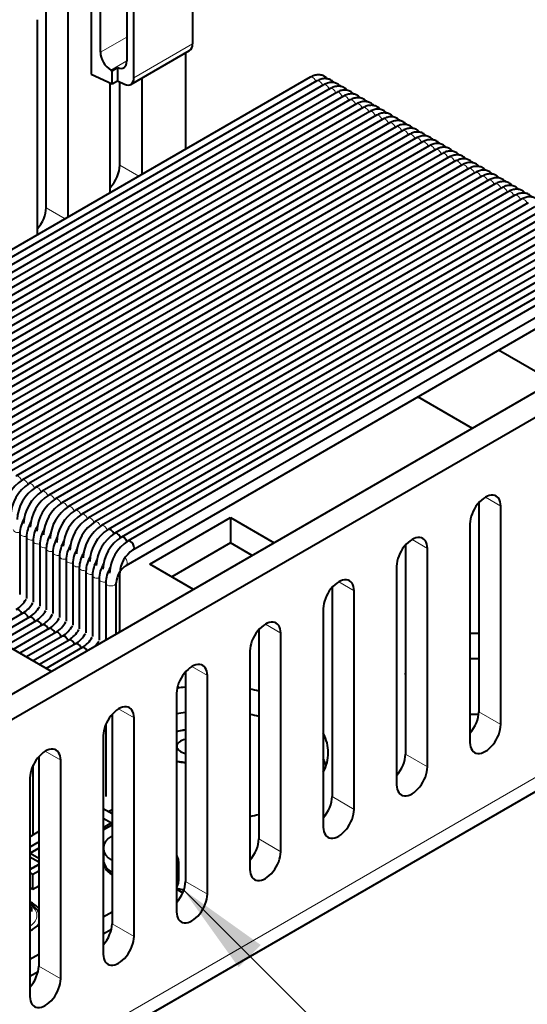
# Model space of a CAD drawing. Header units: millimetres. Extents: x 1 to 594, y -2 to 419.
# Tile 29 of 34: x 519 to 554, y 211 to 277. Entities that reach past the tile are written whole.
import ezdxf
from ezdxf.enums import TextEntityAlignment as Align

# ---------------------------------------------------------------- set-up
doc = ezdxf.new("R2010")
doc.units = ezdxf.units.MM
for name, color, linetype in [('CB000601.00.00', 7, 'Continuous'), ('CB000601.00_', 7, 'Continuous'), ('Default', 7, 'Continuous'), ('DSS00001.01_REV.', 7, 'Continuous'), ('FS000018', 7, 'Continuous'), ('IS000056.00', 7, 'Continuous'), ('LITEMOD_INGOMBRO', 7, 'Continuous'), ('ME000841.00', 7, 'Continuous'), ('ME001043.02_REV.', 7, 'Continuous'), ('VI000022', 7, 'Continuous'), ('VI000057', 7, 'Continuous')]:
    doc.layers.add(name, color=color, linetype=linetype)
doc.styles.add('SEACAD_Solid_Edge_ISOI', font='seisoi.ttf')

# ---------------------------------------------------------------- blocks, each defined once
blk = doc.blocks.new('SEANNOT_GROUP')
at = {"layer": 'Default', "linetype": 'Continuous', "lineweight": 18}
blk.add_hatch(color=7, dxfattribs=at).paths.add_polyline_path([(535.545, 214.851), (530.306, 218.593), (534.048, 213.354)])
at = {"layer": 'Default', "color": 7, "linetype": 'Continuous', "lineweight": 18}
blk.add_lwpolyline([(550.536, 198.363), (530.306, 218.593)], dxfattribs=at)
blk.add_circle((555.026, 193.872), 6.35, dxfattribs=at)
at = {"layer": 'Default', "color": 7, "linetype": 'Continuous', "lineweight": 5, "style": 'SEACAD_Solid_Edge_ISOI'}
blk.add_text('7', height=6.35, dxfattribs=at).set_placement((552.501, 197.047), align=Align.TOP_LEFT)
blk = doc.blocks.new('SE1')
at = {"layer": 'CB000601.00.00', "color": 7, "linetype": 'Continuous', "lineweight": 40}
for p, q in [((526.469, 240.46), (559.715, 259.655)), ((555.276, 252.844), (551.596, 254.968)), ((549.831, 249.7), (546.151, 251.824)), ((519.291, 242.615), (519.291, 238.488)), ((519.736, 242.358), (519.737, 238.23)), ((520.182, 242.1), (520.182, 237.973)), ((520.628, 241.843), (520.628, 237.716)), ((521.073, 241.586), (521.074, 237.459)), ((521.519, 241.329), (521.519, 237.202)), ((521.964, 241.072), (521.965, 236.945)), ((522.41, 240.815), (522.41, 236.688)), ((522.855, 240.558), (522.856, 236.431)), ((523.301, 240.301), (523.301, 236.174)), ((523.746, 240.044), (523.747, 235.917)), ((524.192, 239.787), (524.192, 235.66)), ((524.637, 239.529), (524.638, 235.403)), ((525.083, 239.272), (525.083, 235.412)), ((525.783, 235.816), (525.783, 239.272)), ((525.084, 229.718), (525.084, 224.862))]:
    blk.add_line(p, q, dxfattribs=at)
for centre, radius, start, end in [((521.366, 242.558), 2.076, 148.83026, 178.43203), ((521.811, 242.301), 2.076, 148.83037, 178.43212), ((522.257, 242.044), 2.076, 148.83047, 178.43222), ((522.702, 241.787), 2.075, 148.83058, 178.43231), ((523.148, 241.529), 2.075, 148.83069, 178.43241), ((523.593, 241.272), 2.075, 148.8308, 178.4325), ((524.038, 241.015), 2.075, 148.83091, 178.4326), ((524.484, 240.758), 2.075, 148.83102, 178.43269), ((524.929, 240.501), 2.075, 148.83113, 178.43279), ((525.375, 240.244), 2.075, 148.83123, 178.43289), ((525.82, 239.987), 2.074, 148.83134, 178.43298), ((526.265, 239.73), 2.074, 148.83145, 178.43308), ((526.711, 239.473), 2.074, 148.83156, 178.43317), ((527.331, 239.171), 1.551, 123.76193, 176.24705), ((527.156, 239.216), 2.074, 148.83166, 178.43327)]:
    blk.add_arc(centre, radius, start, end, dxfattribs=at)
at = {"layer": 'CB000601.00.00', "color": 7, "linetype": 'Continuous', "lineweight": 13}
for centre, major_axis, ratio, start_param, end_param in [((519.195, 242.872), (0.35, 0), 0.577277, 3.142054, 5.046824), ((519.641, 242.615), (0.35, 0), 0.577277, 3.142054, 5.046824), ((520.086, 242.358), (0.35, 0), 0.577277, 3.142054, 5.046824), ((520.532, 242.1), (0.35, 0), 0.577277, 3.142054, 5.046824), ((520.978, 241.843), (0.35, 0), 0.577277, 3.142054, 5.046824), ((521.423, 241.586), (0.35, 0), 0.577277, 3.142054, 5.046824), ((521.869, 241.329), (0.35, 0), 0.577277, 3.142054, 5.046824), ((522.314, 241.072), (0.35, 0), 0.577277, 3.142054, 5.046824), ((522.76, 240.815), (0.35, 0), 0.577277, 3.142054, 5.046824), ((523.205, 240.558), (0.35, 0), 0.577277, 3.142054, 5.046824), ((526.294, 240.764), (0.175, -0.303), 0.57735, 0.013365, 1.967216), ((523.651, 240.301), (0.35, 0), 0.577277, 3.142054, 5.046824), ((524.096, 240.044), (0.35, 0), 0.577277, 3.142054, 5.046824), ((524.542, 239.787), (0.35, 0), 0.577277, 3.142054, 5.046824), ((524.987, 239.53), (0.35, 0), 0.577277, 3.142054, 5.046824), ((525.433, 239.272), (0.35, 0), 0.577277, 3.142054, 6.273809)]:
    blk.add_ellipse(centre, major_axis=major_axis, ratio=ratio, start_param=start_param, end_param=end_param, dxfattribs=at)
at = {"layer": 'CB000601.00_', "color": 7, "linetype": 'Continuous', "lineweight": 40}
for p, q in [((538.885, 273.389), (505.639, 254.195)), ((539.342, 273.138), (506.097, 253.944)), ((539.788, 272.881), (506.542, 253.686)), ((540.233, 272.624), (506.987, 253.429)), ((540.679, 272.367), (507.433, 253.172)), ((541.124, 272.109), (507.878, 252.915)), ((541.57, 271.852), (508.324, 252.658)), ((542.015, 271.595), (508.769, 252.4)), ((542.46, 271.338), (509.214, 252.143)), ((542.906, 271.08), (509.66, 251.886)), ((543.351, 270.823), (510.105, 251.629)), ((543.797, 270.566), (510.551, 251.371)), ((544.242, 270.309), (510.996, 251.114)), ((544.687, 270.051), (511.442, 250.857)), ((545.133, 269.794), (511.887, 250.6)), ((545.578, 269.537), (512.332, 250.342)), ((546.024, 269.28), (512.778, 250.085)), ((546.469, 269.023), (513.223, 249.828)), ((546.915, 268.765), (513.669, 249.571)), ((547.36, 268.508), (514.114, 249.314)), ((547.805, 268.251), (514.56, 249.056)), ((548.251, 267.994), (515.005, 248.799)), ((548.696, 267.736), (515.45, 248.542)), ((549.142, 267.479), (515.896, 248.285)), ((549.587, 267.222), (516.341, 248.027)), ((550.033, 266.965), (516.787, 247.77)), ((550.478, 266.707), (517.232, 247.513)), ((550.923, 266.45), (517.677, 247.256)), ((551.369, 266.193), (518.123, 246.998)), ((551.814, 265.936), (518.568, 246.741)), ((552.26, 265.679), (519.014, 246.484)), ((552.705, 265.421), (519.459, 246.227)), ((553.15, 265.164), (519.905, 245.97)), ((553.596, 264.907), (520.35, 245.712)), ((554.041, 264.65), (520.795, 245.455)), ((554.487, 264.392), (521.241, 245.198)), ((554.932, 264.135), (521.686, 244.941)), ((555.378, 263.878), (522.132, 244.683)), ((555.823, 263.621), (522.577, 244.426)), ((556.268, 263.364), (523.022, 244.169)), ((556.714, 263.106), (523.468, 243.912)), ((557.159, 262.849), (523.913, 243.655)), ((557.605, 262.592), (524.359, 243.397)), ((558.05, 262.335), (524.804, 243.14)), ((558.496, 262.077), (525.25, 242.883)), ((558.941, 261.82), (525.695, 242.626)), ((559.386, 261.563), (526.14, 242.368)), ((559.837, 261.308), (526.591, 242.113)), ((526.924, 241.499), (560.17, 260.694)), ((526.038, 236.045), (526.038, 239.958)), ((519.49, 237.223), (517.186, 235.893)), ((519.935, 236.966), (517.586, 235.61)), ((520.381, 236.709), (517.951, 235.306)), ((520.826, 236.451), (518.397, 235.049)), ((521.272, 236.194), (518.842, 234.792)), ((521.717, 235.937), (519.288, 234.534)), ((521.425, 233.3), (517.587, 235.516)), ((522.162, 235.68), (519.733, 234.277)), ((522.608, 235.423), (520.179, 234.02)), ((523.053, 235.165), (520.624, 233.763)), ((523.499, 234.908), (521.069, 233.506))]:
    blk.add_line(p, q, dxfattribs=at)
for centre, radius, start, end in [((520.95, 243.926), 2.742, 122.93901, 177.165), ((521.396, 243.668), 2.742, 122.94058, 177.16658), ((521.841, 243.411), 2.742, 122.94215, 177.16815), ((522.286, 243.154), 2.742, 122.94372, 177.16973), ((522.732, 242.897), 2.742, 122.94529, 177.17131), ((523.177, 242.64), 2.742, 122.94686, 177.17288), ((523.623, 242.382), 2.742, 122.94844, 177.17446), ((524.068, 242.125), 2.742, 122.95001, 177.17604), ((524.514, 241.868), 2.742, 122.95158, 177.17762), ((524.959, 241.611), 2.742, 122.95315, 177.17919), ((525.405, 241.354), 2.742, 122.95472, 177.18077), ((525.85, 241.096), 2.742, 122.95629, 177.18235), ((526.296, 240.839), 2.742, 122.95786, 177.18393), ((526.741, 240.582), 2.742, 122.95943, 177.1855), ((527.187, 240.325), 2.742, 122.96101, 177.18708), ((527.632, 240.068), 2.742, 122.96258, 177.18866), ((528.088, 239.805), 2.752, 122.96403, 177.19012), ((527.986, 239.863), 1.95, 122.98227, 177.20856), ((517.919, 239.226), 2.077, 302.81795, 329.91168), ((518.364, 238.969), 2.077, 302.81608, 329.9093), ((518.81, 238.712), 2.077, 302.81421, 329.90691), ((519.255, 238.455), 2.077, 302.81234, 329.90453), ((519.701, 238.197), 2.077, 302.81047, 329.90214), ((520.146, 237.94), 2.077, 302.8086, 329.89976), ((520.592, 237.683), 2.077, 302.80673, 329.89737), ((521.037, 237.426), 2.077, 302.80487, 329.89499), ((521.483, 237.169), 2.077, 302.803, 329.8926), ((521.928, 236.911), 2.077, 302.80113, 329.89022), ((523.173, 236.193), 2.869, 355.30998, 357.03689), ((522.374, 236.654), 2.077, 302.79926, 329.88783), ((522.819, 236.397), 2.077, 317.04079, 329.88545)]:
    blk.add_arc(centre, radius, start, end, dxfattribs=at)
at = {"layer": 'CB000601.00_', "color": 7, "linetype": 'Continuous', "lineweight": 13}
for centre, start_param, end_param in [((539.06, 273.086), 1.290586, 3.142369), ((539.506, 272.829), 1.290586, 3.076629), ((539.951, 272.572), 1.290586, 3.076629), ((540.396, 272.315), 1.290586, 3.076629), ((540.842, 272.057), 1.290586, 3.076629), ((541.287, 271.8), 1.290586, 3.076629), ((541.733, 271.543), 1.290586, 3.076629), ((542.178, 271.286), 1.290586, 3.076629), ((542.624, 271.029), 1.290586, 3.076629), ((543.069, 270.771), 1.290586, 3.076629), ((543.514, 270.514), 1.290586, 3.076629), ((543.96, 270.257), 1.290586, 3.076629), ((544.405, 270), 1.290586, 3.076629), ((544.851, 269.742), 1.290586, 3.076629), ((545.296, 269.485), 1.290586, 3.076629), ((545.742, 269.228), 1.290586, 3.076629), ((546.187, 268.971), 1.290586, 3.076629), ((546.632, 268.713), 1.290586, 3.076629), ((547.078, 268.456), 1.290586, 3.076629), ((547.523, 268.199), 1.290586, 3.076629), ((547.969, 267.942), 1.290586, 3.076629), ((548.414, 267.685), 1.290586, 3.076629), ((548.859, 267.427), 1.290586, 3.076629), ((549.305, 267.17), 1.290586, 3.076629), ((549.75, 266.913), 1.290586, 3.076629), ((550.196, 266.656), 1.290586, 3.076629), ((550.641, 266.398), 1.290586, 3.076629), ((551.087, 266.141), 1.290586, 3.076629), ((551.532, 265.884), 1.290586, 3.076629), ((551.977, 265.627), 1.290586, 3.076629), ((552.423, 265.37), 1.290586, 3.076629), ((552.868, 265.112), 1.290586, 3.076629), ((553.314, 264.855), 1.290586, 3.076629), ((519.177, 246.175), 1.236489, 3.077382), ((519.622, 245.918), 1.236489, 3.077395), ((520.068, 245.661), 1.236489, 3.077408), ((520.513, 245.403), 1.236489, 3.077421), ((520.959, 245.146), 1.236489, 3.077434), ((521.404, 244.889), 1.236489, 3.077447), ((521.849, 244.632), 1.236489, 3.07746), ((522.295, 244.374), 1.236489, 3.077473), ((522.74, 244.117), 1.236489, 3.077486), ((523.186, 243.86), 1.236489, 3.077499), ((523.631, 243.603), 1.236489, 3.077512), ((524.077, 243.345), 1.236489, 3.077525), ((524.522, 243.088), 1.236489, 3.077537), ((524.967, 242.831), 1.236489, 3.07755)]:
    blk.add_ellipse(centre, major_axis=(0.175, -0.303), ratio=0.577277, start_param=start_param, end_param=end_param, dxfattribs=at)
at = {"layer": 'CB000601.00_', "color": 7, "linetype": 'Continuous', "lineweight": 40}
for centre, major_axis, ratio, start_param, end_param in [((525.413, 242.574), (0.175, -0.303), 0.577277, 1.236489, 3.077563), ((525.858, 242.317), (0.175, -0.303), 0.577277, 1.236489, 3.077576), ((526.304, 242.059), (0.175, -0.303), 0.577277, 1.236489, 3.077589), ((526.749, 241.802), (-0.175, 0.303), 0.577277, 3.12984, 6.191671), ((525.688, 239.958), (0.35, 0), 0.577424, -0.800238, 0.014348), ((519.208, 237.171), (0.175, -0.303), 0.577277, 1.290586, 3.076629), ((519.653, 236.914), (0.175, -0.303), 0.577277, 1.290586, 3.076629), ((520.098, 236.657), (0.175, -0.303), 0.577277, 1.290586, 3.076629), ((520.544, 236.4), (0.175, -0.303), 0.577277, 1.290586, 3.076629), ((520.989, 236.142), (0.175, -0.303), 0.577277, 1.290586, 3.076629), ((521.435, 235.885), (0.175, -0.303), 0.577277, 1.290586, 3.076629), ((521.88, 235.628), (0.175, -0.303), 0.577277, 1.290586, 3.076629), ((525.688, 236.045), (0.35, 0), 0.577424, -1.295701, -0.909489), ((525.688, 236.045), (0.35, 0), 0.577424, -0.66118, -0.000649), ((522.326, 235.371), (0.175, -0.303), 0.577277, 1.290586, 3.076629), ((522.771, 235.113), (0.175, -0.303), 0.577277, 1.290586, 3.076629), ((523.216, 234.856), (0.175, -0.303), 0.577277, 1.290586, 3.076629), ((523.662, 234.599), (0.175, -0.303), 0.577277, 1.551971, 3.076629)]:
    blk.add_ellipse(centre, major_axis=major_axis, ratio=ratio, start_param=start_param, end_param=end_param, dxfattribs=at)
for points, knots in [([(540.045, 273.267), (539.998, 273.326), (539.887, 273.43), (539.673, 273.531), (539.42, 273.562), (539.144, 273.517), (538.979, 273.437), (538.885, 273.389)], [0.328939, 0.328939, 0.328939, 0.328939, 0.4535399, 0.5901984, 0.7299315, 0.8680606, 1, 1, 1, 1]), ([(540.487, 273.015), (540.451, 273.06), (540.352, 273.156), (540.157, 273.262), (539.903, 273.305), (539.617, 273.267), (539.443, 273.187), (539.342, 273.138)], [0.3345942, 0.3345942, 0.3345942, 0.3345942, 0.431713, 0.5696414, 0.7138433, 0.8591323, 1, 1, 1, 1]), ([(540.933, 272.758), (540.896, 272.802), (540.798, 272.899), (540.602, 273.005), (540.348, 273.047), (540.062, 273.01), (539.888, 272.93), (539.788, 272.881)], [0.3345574, 0.3345574, 0.3345574, 0.3345574, 0.431713, 0.5696414, 0.7138431, 0.8591322, 1, 1, 1, 1]), ([(541.378, 272.5), (541.342, 272.545), (541.243, 272.642), (541.048, 272.747), (540.794, 272.79), (540.508, 272.753), (540.334, 272.672), (540.233, 272.624)], [0.3345206, 0.3345206, 0.3345206, 0.3345206, 0.4317131, 0.5696415, 0.713843, 0.859132, 1, 1, 1, 1]), ([(541.824, 272.243), (541.787, 272.288), (541.689, 272.385), (541.493, 272.49), (541.239, 272.533), (540.953, 272.496), (540.779, 272.415), (540.679, 272.367)], [0.3344838, 0.3344838, 0.3344838, 0.3344838, 0.4317132, 0.5696415, 0.7138429, 0.8591318, 1, 1, 1, 1]), ([(542.269, 271.986), (542.233, 272.031), (542.134, 272.127), (541.939, 272.233), (541.684, 272.276), (541.399, 272.239), (541.224, 272.158), (541.124, 272.109)], [0.334447, 0.334447, 0.334447, 0.334447, 0.4317133, 0.5696415, 0.7138427, 0.8591316, 1, 1, 1, 1]), ([(542.715, 271.729), (542.678, 271.774), (542.58, 271.87), (542.384, 271.976), (542.13, 272.019), (541.844, 271.981), (541.67, 271.901), (541.57, 271.852)], [0.3344103, 0.3344103, 0.3344103, 0.3344103, 0.4317134, 0.5696415, 0.7138426, 0.8591314, 1, 1, 1, 1]), ([(543.16, 271.472), (543.123, 271.517), (543.025, 271.613), (542.829, 271.719), (542.575, 271.761), (542.289, 271.724), (542.115, 271.643), (542.015, 271.595)], [0.3343735, 0.3343735, 0.3343735, 0.3343735, 0.4317134, 0.5696415, 0.7138425, 0.8591312, 1, 1, 1, 1]), ([(543.606, 271.214), (543.569, 271.259), (543.47, 271.356), (543.275, 271.461), (543.021, 271.504), (542.735, 271.467), (542.561, 271.386), (542.46, 271.338)], [0.3343367, 0.3343367, 0.3343367, 0.3343367, 0.4317135, 0.5696415, 0.7138424, 0.859131, 1, 1, 1, 1]), ([(544.051, 270.957), (544.014, 271.002), (543.916, 271.099), (543.72, 271.204), (543.466, 271.247), (543.18, 271.21), (543.006, 271.129), (542.906, 271.08)], [0.3342999, 0.3342999, 0.3342999, 0.3342999, 0.4317136, 0.5696415, 0.7138422, 0.8591308, 1, 1, 1, 1]), ([(544.497, 270.7), (544.46, 270.745), (544.361, 270.842), (544.166, 270.947), (543.911, 270.99), (543.626, 270.953), (543.452, 270.872), (543.351, 270.823)], [0.3342631, 0.3342631, 0.3342631, 0.3342631, 0.4317137, 0.5696415, 0.7138421, 0.8591306, 1, 1, 1, 1]), ([(544.942, 270.443), (544.905, 270.488), (544.807, 270.584), (544.611, 270.69), (544.357, 270.733), (544.071, 270.695), (543.897, 270.615), (543.797, 270.566)], [0.3342264, 0.3342264, 0.3342264, 0.3342264, 0.4317138, 0.5696415, 0.713842, 0.8591304, 1, 1, 1, 1]), ([(545.388, 270.186), (545.351, 270.231), (545.252, 270.327), (545.056, 270.433), (544.802, 270.475), (544.516, 270.438), (544.342, 270.357), (544.242, 270.309)], [0.3341896, 0.3341896, 0.3341896, 0.3341896, 0.4317139, 0.5696415, 0.7138418, 0.8591302, 1, 1, 1, 1]), ([(545.833, 269.928), (545.796, 269.973), (545.698, 270.07), (545.502, 270.176), (545.248, 270.218), (544.962, 270.181), (544.788, 270.1), (544.687, 270.051)], [0.3341528, 0.3341528, 0.3341528, 0.3341528, 0.4317139, 0.5696415, 0.7138417, 0.8591301, 1, 1, 1, 1]), ([(546.279, 269.671), (546.242, 269.716), (546.143, 269.813), (545.947, 269.918), (545.693, 269.961), (545.407, 269.924), (545.233, 269.843), (545.133, 269.794)], [0.334116, 0.334116, 0.334116, 0.334116, 0.431714, 0.5696415, 0.7138416, 0.8591299, 1, 1, 1, 1]), ([(546.724, 269.414), (546.687, 269.459), (546.589, 269.556), (546.393, 269.661), (546.139, 269.704), (545.853, 269.666), (545.679, 269.586), (545.578, 269.537)], [0.3340793, 0.3340793, 0.3340793, 0.3340793, 0.4317141, 0.5696415, 0.7138415, 0.8591297, 1, 1, 1, 1]), ([(547.17, 269.157), (547.133, 269.202), (547.034, 269.298), (546.838, 269.404), (546.584, 269.447), (546.298, 269.409), (546.124, 269.328), (546.024, 269.28)], [0.3340425, 0.3340425, 0.3340425, 0.3340425, 0.4317142, 0.5696415, 0.7138413, 0.8591295, 1, 1, 1, 1]), ([(547.615, 268.9), (547.578, 268.945), (547.479, 269.041), (547.284, 269.147), (547.029, 269.189), (546.744, 269.152), (546.569, 269.071), (546.469, 269.023)], [0.3340057, 0.3340057, 0.3340057, 0.3340057, 0.4317143, 0.5696415, 0.7138412, 0.8591293, 1, 1, 1, 1]), ([(548.061, 268.642), (548.024, 268.688), (547.925, 268.784), (547.729, 268.89), (547.475, 268.932), (547.189, 268.895), (547.015, 268.814), (546.915, 268.765)], [0.3339689, 0.3339689, 0.3339689, 0.3339689, 0.4317143, 0.5696415, 0.7138411, 0.8591291, 1, 1, 1, 1]), ([(548.506, 268.385), (548.469, 268.43), (548.37, 268.527), (548.174, 268.633), (547.92, 268.675), (547.634, 268.638), (547.46, 268.557), (547.36, 268.508)], [0.3339322, 0.3339322, 0.3339322, 0.3339322, 0.4317144, 0.5696415, 0.7138409, 0.8591289, 1, 1, 1, 1]), ([(548.951, 268.128), (548.915, 268.173), (548.816, 268.27), (548.62, 268.375), (548.366, 268.418), (548.08, 268.38), (547.906, 268.299), (547.805, 268.251)], [0.3338954, 0.3338954, 0.3338954, 0.3338954, 0.4317145, 0.5696415, 0.7138408, 0.8591287, 1, 1, 1, 1]), ([(549.397, 267.871), (549.36, 267.916), (549.261, 268.013), (549.065, 268.118), (548.811, 268.161), (548.525, 268.123), (548.351, 268.042), (548.251, 267.994)], [0.3338586, 0.3338586, 0.3338586, 0.3338586, 0.4317146, 0.5696415, 0.7138407, 0.8591285, 1, 1, 1, 1]), ([(549.842, 267.614), (549.805, 267.659), (549.707, 267.755), (549.511, 267.861), (549.256, 267.903), (548.971, 267.866), (548.797, 267.785), (548.696, 267.736)], [0.3338219, 0.3338219, 0.3338219, 0.3338219, 0.4317147, 0.5696415, 0.7138406, 0.8591283, 1, 1, 1, 1]), ([(550.288, 267.356), (550.251, 267.402), (550.152, 267.498), (549.956, 267.604), (549.702, 267.646), (549.416, 267.609), (549.242, 267.528), (549.142, 267.479)], [0.3337851, 0.3337851, 0.3337851, 0.3337851, 0.4317148, 0.5696415, 0.7138404, 0.8591282, 1, 1, 1, 1]), ([(550.733, 267.099), (550.696, 267.144), (550.598, 267.241), (550.402, 267.347), (550.147, 267.389), (549.861, 267.351), (549.687, 267.271), (549.587, 267.222)], [0.3337484, 0.3337484, 0.3337484, 0.3337484, 0.4317148, 0.5696415, 0.7138403, 0.859128, 1, 1, 1, 1]), ([(551.179, 266.842), (551.142, 266.887), (551.043, 266.984), (550.847, 267.089), (550.593, 267.132), (550.307, 267.094), (550.133, 267.013), (550.032, 266.965)], [0.3337116, 0.3337116, 0.3337116, 0.3337116, 0.4317149, 0.5696415, 0.7138402, 0.8591278, 1, 1, 1, 1]), ([(551.624, 266.585), (551.587, 266.63), (551.489, 266.727), (551.292, 266.832), (551.038, 266.875), (550.752, 266.837), (550.578, 266.756), (550.478, 266.707)], [0.3336748, 0.3336748, 0.3336748, 0.3336748, 0.431715, 0.5696415, 0.7138401, 0.8591276, 1, 1, 1, 1]), ([(552.07, 266.328), (552.033, 266.373), (551.934, 266.47), (551.738, 266.575), (551.484, 266.617), (551.198, 266.58), (551.024, 266.499), (550.923, 266.45)], [0.3336381, 0.3336381, 0.3336381, 0.3336381, 0.4317151, 0.5696416, 0.7138399, 0.8591274, 1, 1, 1, 1]), ([(552.515, 266.07), (552.478, 266.116), (552.379, 266.212), (552.183, 266.318), (551.929, 266.36), (551.643, 266.323), (551.469, 266.242), (551.369, 266.193)], [0.3336013, 0.3336013, 0.3336013, 0.3336013, 0.4317152, 0.5696416, 0.7138398, 0.8591272, 1, 1, 1, 1]), ([(552.961, 265.813), (552.924, 265.859), (552.825, 265.955), (552.629, 266.061), (552.374, 266.103), (552.089, 266.065), (551.914, 265.984), (551.814, 265.936)], [0.3335646, 0.3335646, 0.3335646, 0.3335646, 0.4317153, 0.5696416, 0.7138397, 0.859127, 1, 1, 1, 1]), ([(553.406, 265.556), (553.369, 265.601), (553.27, 265.698), (553.074, 265.804), (552.82, 265.846), (552.534, 265.808), (552.36, 265.727), (552.26, 265.679)], [0.3335278, 0.3335278, 0.3335278, 0.3335278, 0.4317153, 0.5696416, 0.7138395, 0.8591268, 1, 1, 1, 1]), ([(553.852, 265.299), (553.815, 265.344), (553.716, 265.441), (553.519, 265.546), (553.265, 265.589), (552.979, 265.551), (552.805, 265.47), (552.705, 265.421)], [0.3334911, 0.3334911, 0.3334911, 0.3334911, 0.4317154, 0.5696416, 0.7138394, 0.8591266, 1, 1, 1, 1]), ([(554.297, 265.042), (554.26, 265.087), (554.161, 265.184), (553.965, 265.289), (553.711, 265.331), (553.425, 265.294), (553.251, 265.213), (553.15, 265.164)], [0.3334543, 0.3334543, 0.3334543, 0.3334543, 0.4317155, 0.5696416, 0.7138393, 0.8591264, 1, 1, 1, 1])]:
    blk.add_open_spline(points, degree=3, knots=knots, dxfattribs=at)
at = {"layer": 'DSS00001.01_REV.', "color": 7, "linetype": 'Continuous', "lineweight": 13}
for centre, major_axis, start_param, end_param in [((518.555, 216.839), (1.89, 0), 0, 0.72554), ((518.555, 216.839), (1.89, 0), 5.557645, 6.283185), ((518.555, 216.668), (-2.1, 0), 2.62248, 2.844426)]:
    blk.add_ellipse(centre, major_axis=major_axis, ratio=0.57735, start_param=start_param, end_param=end_param, dxfattribs=at)
at = {"layer": 'DSS00001.01_REV.', "color": 7, "linetype": 'Continuous', "lineweight": 40}
blk.add_open_spline([(520.575, 217.032), (520.542, 217.107), (520.428, 217.285), (520.221, 217.481), (520.043, 217.595), (519.979, 217.631)], degree=3, knots=[0.1458609, 0.1458609, 0.1458609, 0.1458609, 0.2371864, 0.3668409, 0.4341488, 0.4341488, 0.4341488, 0.4341488], dxfattribs=at)
at = {"layer": 'FS000018', "color": 7, "linetype": 'Continuous', "lineweight": 40}
for p, q in [((524.101, 283.321), (524.101, 273.604)), ((530.946, 283.532), (530.946, 275.64)), ((524.729, 275.076), (524.729, 281.157)), ((526.986, 273.354), (526.986, 281.246)), ((526.501, 280.334), (526.501, 274.484)), ((526.783, 272.905), (530.743, 275.192)), ((525.43, 273.866), (525.427, 273.867)), ((525.511, 273.824), (525.883, 274.038)), ((525.511, 272.932), (525.511, 273.824)), ((525.883, 274.038), (525.883, 273.147)), ((524.101, 273.604), (525.511, 272.932)), ((525.511, 272.932), (525.883, 273.147)), ((525.883, 273.147), (526.354, 272.922))]:
    blk.add_line(p, q, dxfattribs=at)
at = {"layer": 'FS000018', "color": 7, "linetype": 'Continuous', "lineweight": 13}
for p, q in [((526.501, 276.099), (524.729, 275.076)), ((526.986, 273.354), (530.946, 275.64)), ((525.427, 273.867), (526.501, 274.487)), ((526.501, 274.484), (525.43, 273.866))]:
    blk.add_line(p, q, dxfattribs=at)
at = {"layer": 'FS000018', "color": 7, "linetype": 'Continuous', "lineweight": 40}
for centre, major_axis, start_param, end_param in [((530.253, 276.04), (-0.49, 0.849), 3.141593, 3.926991), ((525.427, 274.673), (-0.493, 0.855), 0.785398, 2.356194), ((525.801, 274.889), (-0.495, 0.858), 2.473068, 3.926991), ((525.43, 274.674), (0.495, -0.858), -0.785398, -0.668524), ((526.293, 273.754), (-0.49, 0.849), 2.443461, 3.926991)]:
    blk.add_ellipse(centre, major_axis=major_axis, ratio=0.57735, start_param=start_param, end_param=end_param, dxfattribs=at)
at = {"layer": 'IS000056.00', "color": 7, "linetype": 'Continuous', "lineweight": 40}
for q in [(529.868, 218.512), (530.284, 218.368)]:
    blk.add_line((529.952, 218.56), q, dxfattribs=at)
at = {"layer": 'LITEMOD_INGOMBRO', "color": 7, "linetype": 'Continuous', "lineweight": 40}
for p, q in [((520.195, 222.285), (520.195, 226.993)), ((520.195, 222.285), (520.195, 226.993)), ((525.512, 223.701), (524.918, 224.044)), ((524.918, 223.406), (525.48, 223.082)), ((525.48, 223.082), (524.918, 222.758)), ((525.48, 222.916), (524.918, 222.592)), ((525.48, 222.916), (525.48, 223.082)), ((519.969, 222.155), (520.195, 222.285)), ((520.562, 222.498), (520.195, 222.285)), ((520.508, 221.769), (519.969, 221.458)), ((519.988, 221.041), (520.562, 221.372)), ((520.562, 221.372), (519.988, 221.041)), ((520.562, 221.738), (520.508, 221.769)), ((519.969, 221.052), (519.988, 221.041)), ((520.562, 220.431), (519.969, 220.774)), ((519.988, 220.763), (519.988, 221.041)), ((519.988, 221.041), (520.562, 220.709)), ((519.988, 220.763), (519.988, 221.041)), ((529.912, 220.835), (529.868, 220.909)), ((529.988, 220.614), (529.912, 220.835)), ((530.013, 220.389), (529.988, 220.614)), ((520.562, 220.287), (519.969, 219.944)), ((519.969, 219.944), (520.562, 220.287)), ((520.168, 219.63), (520.562, 219.858)), ((529.868, 219.87), (529.911, 219.944)), ((529.911, 219.944), (529.988, 220.165)), ((529.911, 218.801), (529.911, 219.944)), ((529.988, 220.165), (530.013, 220.389)), ((529.988, 219.021), (529.988, 220.165)), ((530.013, 219.246), (530.013, 220.389)), ((519.969, 219.745), (520.168, 219.63)), ((520.168, 218.613), (520.168, 219.63)), ((529.988, 219.021), (530.013, 219.246)), ((519.969, 218.728), (520.168, 218.613)), ((520.168, 218.613), (520.562, 218.841)), ((529.868, 218.727), (529.911, 218.801)), ((529.911, 218.801), (529.988, 219.021)), ((519.998, 217.435), (519.969, 217.452)), ((519.969, 217.418), (519.998, 217.435)), ((520.072, 217.335), (519.969, 217.395)), ((519.969, 217.218), (520.072, 217.278)), ((520.072, 217.278), (520.072, 217.106)), ((524.918, 216.741), (525.512, 217.083)), ((524.918, 215.597), (525.469, 215.915)), ((519.969, 213.883), (520.562, 214.226)), ((519.969, 212.74), (520.519, 213.058))]:
    blk.add_line(p, q, dxfattribs=at)
for centre, major_axis, start_param, end_param in [((518.555, 216.782), (2.205, 0), 0.425973, 0.874653), ((520.022, 217.306), (-0.07, 0), 2.356067, 3.926863), ((518.555, 216.782), (2.205, 0), 5.408532, 5.857212)]:
    blk.add_ellipse(centre, major_axis=major_axis, ratio=0.57735, start_param=start_param, end_param=end_param, dxfattribs=at)
at = {"layer": 'ME000841.00', "color": 7, "linetype": 'Continuous', "lineweight": 40}
blk.add_line((525.255, 223.85), (525.512, 223.998), dxfattribs=at)
at = {"layer": 'ME001043.02_REV.', "color": 7, "linetype": 'Continuous', "lineweight": 40}
for p, q in [((521.059, 264.579), (521.059, 278.695)), ((522.544, 263.955), (522.544, 278.468)), ((520.465, 277.267), (520.465, 262.755)), ((530.476, 275.037), (530.476, 268.534)), ((525.39, 265.598), (525.39, 272.99)), ((526.034, 267.451), (526.034, 273.075)), ((527.519, 273.33), (527.519, 266.827)), ((571.557, 262.244), (372.629, 147.392)), ((573.042, 261.386), (374.114, 146.535)), ((550.261, 244.689), (550.261, 230.573)), ((551.746, 229.716), (551.746, 244.462)), ((528.063, 240.541), (533.508, 243.685)), ((533.508, 243.685), (533.508, 241.97)), ((533.508, 243.685), (536.46, 241.98)), ((549.667, 243.261), (549.667, 228.515)), ((533.508, 241.97), (529.548, 239.684)), ((534.975, 241.123), (533.508, 241.97)), ((545.311, 241.831), (545.311, 227.715)), ((546.796, 226.858), (546.796, 241.604)), ((531.015, 238.837), (528.063, 240.541)), ((544.717, 240.404), (544.717, 225.658)), ((540.361, 238.973), (540.361, 224.857)), ((541.846, 224), (541.846, 238.746)), ((539.768, 237.546), (539.768, 222.8)), ((372.049, 120.105), (573.947, 236.671)), ((535.412, 236.115), (535.412, 222)), ((536.897, 221.142), (536.897, 235.888)), ((534.818, 234.688), (534.818, 219.942)), ((530.462, 233.258), (530.462, 219.142)), ((531.947, 218.285), (531.947, 233.031)), ((529.868, 231.83), (529.868, 217.084)), ((525.512, 230.4), (525.512, 216.284)), ((526.997, 215.427), (526.997, 230.173)), ((524.918, 228.973), (524.918, 214.227)), ((520.562, 227.542), (520.562, 213.426)), ((522.047, 212.569), (522.047, 227.315)), ((519.969, 226.115), (519.969, 211.369))]:
    blk.add_line(p, q, dxfattribs=at)
at = {"layer": 'ME001043.02_REV.', "color": 7, "linetype": 'Continuous', "lineweight": 13}
for p, q in [((527.317, 266.71), (526.034, 267.451)), ((521.059, 264.579), (522.342, 263.838)), ((550.706, 245.062), (551.746, 244.462)), ((545.757, 242.204), (546.796, 241.604)), ((540.807, 239.346), (541.846, 238.746)), ((574.527, 237.953), (372.629, 121.387)), ((535.857, 236.488), (536.897, 235.888)), ((530.907, 233.631), (531.947, 233.031)), ((525.958, 230.773), (526.997, 230.173)), ((550.261, 230.573), (551.746, 229.716)), ((521.008, 227.915), (522.047, 227.315)), ((545.311, 227.715), (546.796, 226.858)), ((540.361, 224.857), (541.846, 224)), ((535.412, 222), (536.897, 221.142)), ((530.462, 219.142), (531.947, 218.285)), ((525.512, 216.284), (526.997, 215.427)), ((520.562, 213.426), (522.047, 212.569))]:
    blk.add_line(p, q, dxfattribs=at)
at = {"layer": 'ME001043.02_REV.', "color": 7, "linetype": 'Continuous', "lineweight": 40}
for centre, major_axis, start_param, end_param in [((524.969, 266.837), (0.753, 1.303), 4.333438, 5.497787), ((520.02, 263.979), (0.735, 1.273), 4.369902, 5.497787), ((550.706, 243.861), (-0.735, -1.273), 2.356194, 5.497787), ((545.757, 241.004), (-0.735, -1.273), 2.356194, 5.497787), ((540.807, 238.146), (-0.735, -1.273), 2.356194, 5.497787), ((535.857, 235.288), (-0.735, -1.273), 2.356194, 5.497787), ((550.028, 233.145), (4.725, 0), 1.521565, 1.647368), ((530.907, 232.43), (-0.735, -1.273), 2.356194, 5.497787), ((550.028, 231.431), (-4.725, 0), 4.663158, 4.78896), ((550.028, 233.145), (4.725, 0), 3.084213, 3.198972), ((532.228, 227.819), (7.875, 0), -4.486219, -4.412806), ((532.228, 227.819), (7.875, 0), 1.154591, 1.235692), ((525.958, 229.573), (-0.735, -1.273), 2.356194, 5.497787), ((532.228, 226.105), (-7.875, 0), -1.344626, -1.266448), ((549.222, 229.973), (0.735, 1.273), 4.369902, 5.497787), ((532.228, 226.105), (-7.875, 0), 4.296184, 4.377285), ((550.028, 233.145), (4.725, 0), 4.635818, 4.759944), ((550.706, 229.115), (0.735, 1.273), 2.356194, 5.497787), ((532.228, 227.819), (7.875, 0), 0, 0.292912), ((521.008, 226.715), (-0.735, -1.273), 2.356194, 5.497787), ((532.228, 227.819), (7.875, 0), 5.990273, 6.283185), ((532.228, 226.105), (-7.875, 0), 3.33129, 3.434505), ((544.272, 227.115), (0.735, 1.273), 4.369902, 5.497787), ((545.757, 226.258), (0.735, 1.273), 2.356194, 5.497787), ((539.322, 224.257), (0.735, 1.273), 4.369902, 5.497787), ((540.807, 223.4), (0.735, 1.273), 2.356194, 5.497787), ((532.228, 227.819), (7.875, 0), -1.235692, -1.154591), ((534.372, 221.4), (0.735, 1.273), 4.369902, 5.497787), ((535.857, 220.542), (0.735, 1.273), 2.356194, 5.497787), ((529.423, 218.542), (0.735, 1.273), 4.369902, 5.497787), ((530.907, 217.685), (0.735, 1.273), 2.356194, 5.497787), ((524.473, 215.684), (0.735, 1.273), 4.369902, 5.497787), ((525.958, 214.827), (0.735, 1.273), 2.356194, 5.497787), ((519.523, 212.826), (0.735, 1.273), 4.369902, 5.497787), ((521.008, 211.969), (0.735, 1.273), 2.356194, 5.497787)]:
    blk.add_ellipse(centre, major_axis=major_axis, ratio=0.57735, start_param=start_param, end_param=end_param, dxfattribs=at)
at = {"layer": 'VI000022', "color": 7, "linetype": 'Continuous', "lineweight": 40}
for centre, radius, start, end in [((530.532, 226.987), 2.346, 94.91199, 105.99994), ((529.776, 224.111), 3.099, 81.26852, 88.39755), ((529.66, 223.607), 3.615, 77.15557, 80.67729), ((530.832, 222.169), 3.615, 254.45758, 260.67729), ((530.717, 221.665), 3.099, 261.26852, 263.47301)]:
    blk.add_arc(centre, radius, start, end, dxfattribs=at)
for centre, major_axis, start_param, end_param in [((530.744, 228.248), (-1.925, 0), 4.859561, 5.184982), ((530.744, 228.248), (-0.861, 0), 5.046563, 6.283185), ((530.744, 228.248), (-0.861, 0), 0, 1.236622), ((530.744, 228.248), (-1.925, 0), 1.098203, 1.308997), ((530.744, 228.248), (1.925, 0), 4.45059, 4.565217), ((530.744, 219.675), (1.925, 0), 4.45059, 4.514989)]:
    blk.add_ellipse(centre, major_axis=major_axis, ratio=0.57735, start_param=start_param, end_param=end_param, dxfattribs=at)
at = {"layer": 'VI000057', "color": 7, "linetype": 'Continuous', "lineweight": 40}
blk.add_line((524.932, 221.378), (524.932, 220.578), dxfattribs=at)
for centre, major_axis, start_param, end_param in [((527.032, 221.378), (2.1, 0), 2.379782, 3.903404), ((527.032, 220.578), (2.1, 0), 3.141593, 3.903404), ((527.032, 220.435), (-2.1, 0), 6.224226, 7.044996)]:
    blk.add_ellipse(centre, major_axis=major_axis, ratio=0.57735, start_param=start_param, end_param=end_param, dxfattribs=at)

msp = doc.modelspace()

# ---------------------------------------------------------------- block references
at = {"layer": 'Default'}
for name in ['SE1', 'SEANNOT_GROUP']:
    msp.add_blockref(name, (0, 0), dxfattribs=at)

doc.saveas('drawing.dxf')
